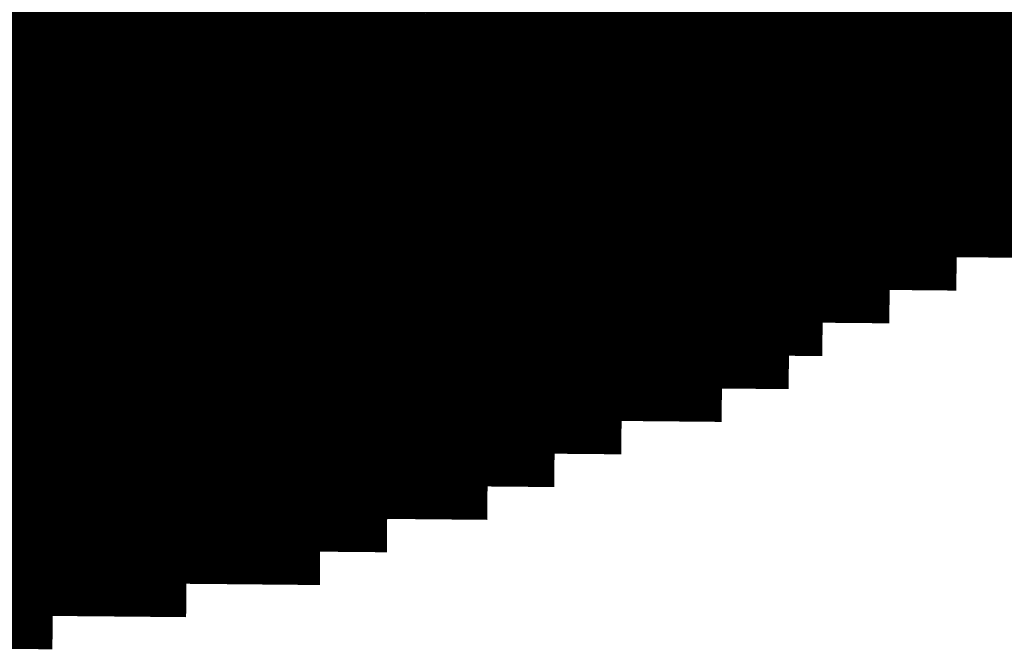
# Model space of a CAD drawing. Extents: x 63 to 129, y -4 to 99.
# Tile 36 of 69: x 78.108 to 78.858, y 8.57 to 9.05. Entities that reach past the tile are written whole.
import ezdxf

# ---------------------------------------------------------------- set-up
doc = ezdxf.new("R2010")
doc.units = 0
doc.layers.get('0').update_dxf_attribs({"linetype": 'CONTINUOUS'})
doc.layers.add('2D_LINE_29', color=112, linetype='CONTINUOUS')

# ---------------------------------------------------------------- blocks, each defined once
blk = doc.blocks.new('DRAWING_560')
at = {"layer": '2D_LINE_29', "const_width": 0.0254}
blk.add_lwpolyline([(-0.81183, -0.10905), (-0.83723, -0.10929), (-0.86263, -0.10952), (-0.86286, -0.08412), (-0.88826, -0.08435), (-0.91366, -0.08459), (-0.9139, -0.05919)], dxfattribs=at)
blk = doc.blocks.new('DRAWING_562')
at = {"layer": '2D_LINE_29', "const_width": 0.0254}
blk.add_lwpolyline([(-0.81183, -0.10905), (-0.83723, -0.10929), (-0.86263, -0.10952), (-0.86286, -0.08412), (-0.88826, -0.08435), (-0.91366, -0.08459), (-0.9139, -0.05919), (-0.93929, -0.05942), (-0.96469, -0.05965), (-0.96493, -0.03425)], dxfattribs=at)
blk = doc.blocks.new('DRAWING_565')
at = {"layer": '2D_LINE_29', "const_width": 0.0254}
blk.add_lwpolyline([(-0.81183, -0.10905), (-0.83723, -0.10929), (-0.86263, -0.10952), (-0.86286, -0.08412), (-0.88826, -0.08435), (-0.91366, -0.08459), (-0.9139, -0.05919), (-0.93929, -0.05942), (-0.96469, -0.05965), (-0.96493, -0.03425), (-0.99033, -0.03449), (-1.01572, -0.03472), (-1.01596, -0.00932)], dxfattribs=at)
blk = doc.blocks.new('DRAWING_567')
at = {"layer": '2D_LINE_29', "const_width": 0.0254}
for points in [[(-0.81183, -0.10905), (-0.83723, -0.10929), (-0.86263, -0.10952), (-0.86286, -0.08412), (-0.88826, -0.08435), (-0.91366, -0.08459), (-0.9139, -0.05919), (-0.93929, -0.05942), (-0.96469, -0.05965), (-0.96493, -0.03425), (-0.99033, -0.03449), (-1.01572, -0.03472), (-1.01596, -0.00932), (-1.04136, -0.00955), (-1.06676, -0.00979), (-1.06699, 0.01561)], [(-1.19398, 0.01445), (-1.21938, 0.01421), (-1.21961, 0.03961)]]:
    blk.add_lwpolyline(points, dxfattribs=at)
blk = doc.blocks.new('SMOOTH_0$0254')
at = {"const_width": 0.0127}
blk.add_lwpolyline([(-0.00635, 0, 1), (0.00635, 0, 1)], format="xyb", close=True, dxfattribs=at)
blk = doc.blocks.new('DRAWING_568')
at = {"layer": '2D_LINE_29', "const_width": 0.0254}
blk.add_lwpolyline([(0, 0), (-0.00023, 0.0254), (-0.00047, 0.0508), (-0.0007, 0.0762), (-0.00093, 0.1016), (-0.00117, 0.12699), (-0.0014, 0.15239), (-0.00163, 0.17779), (-0.00186, 0.20319), (-0.0021, 0.22859), (-0.00233, 0.25399), (-0.00256, 0.27939), (-0.0028, 0.30479), (-0.00303, 0.33019), (-0.00326, 0.35558), (-0.0035, 0.38098), (-0.00373, 0.40638), (-0.00396, 0.43178), (-0.00419, 0.45718), (-0.00443, 0.48258), (-0.00466, 0.50798), (-0.00489, 0.53338), (-0.00513, 0.55878), (-0.00536, 0.58418), (-0.00559, 0.60957), (-0.00583, 0.63497), (-0.00606, 0.66037), (-0.00629, 0.68577), (-0.00652, 0.71117), (-0.00676, 0.73657)], dxfattribs=at)
at = {"layer": '2D_LINE_29'}
for p in [(-0.00023, 0.0254), (0, 0)]:
    blk.add_blockref('SMOOTH_0$0254', p, dxfattribs=at)
blk = doc.blocks.new('DRAWING_569')
at = {"layer": '2D_LINE_29', "const_width": 0.0254}
blk.add_lwpolyline([(0, 0), (-0.00023, 0.0254), (-0.00047, 0.0508), (-0.0007, 0.0762), (-0.00093, 0.1016), (-0.00117, 0.12699), (-0.0014, 0.15239), (-0.00163, 0.17779), (-0.00186, 0.20319), (-0.0021, 0.22859), (-0.00233, 0.25399), (-0.00256, 0.27939), (-0.0028, 0.30479), (-0.00303, 0.33019), (-0.00326, 0.35558), (-0.0035, 0.38098), (-0.00373, 0.40638), (-0.00396, 0.43178), (-0.00419, 0.45718), (-0.00443, 0.48258), (-0.00466, 0.50798), (-0.00489, 0.53338), (-0.00513, 0.55878), (-0.00536, 0.58418), (-0.00559, 0.60957), (-0.00583, 0.63497), (-0.00606, 0.66037), (-0.00629, 0.68577), (-0.00652, 0.71117), (-0.00676, 0.73657)], dxfattribs=at)
at = {"layer": '2D_LINE_29'}
for p in [(-0.00023, 0.0254), (0, 0)]:
    blk.add_blockref('SMOOTH_0$0254', p, dxfattribs=at)
blk = doc.blocks.new('DRAWING_571')
at = {"layer": '2D_LINE_29', "const_width": 0.0254}
blk.add_lwpolyline([(-0.78643, -0.10882), (-0.81183, -0.10905), (-0.83723, -0.10929), (-0.83747, -0.08389), (-0.86286, -0.08412), (-0.88826, -0.08435), (-0.8885, -0.05895), (-0.9139, -0.05919), (-0.93929, -0.05942), (-0.93953, -0.03402), (-0.96493, -0.03425), (-0.99033, -0.03449), (-0.99056, -0.00909), (-1.01596, -0.00932), (-1.04136, -0.00955), (-1.04159, 0.01585), (-1.06699, 0.01561), (-1.09239, 0.01538), (-1.11779, 0.01515), (-1.14319, 0.01491), (-1.16858, 0.01468), (-1.19398, 0.01445), (-1.19422, 0.03985), (-1.21961, 0.03961), (-1.24501, 0.03938), (-1.24525, 0.06478), (-1.27065, 0.06455), (-1.29604, 0.06431), (-1.29628, 0.08971)], dxfattribs=at)
blk = doc.blocks.new('DRAWING_574')
at = {"layer": '2D_LINE_29', "const_width": 0.0254}
blk.add_lwpolyline([(-0.78643, -0.10882), (-0.81183, -0.10905), (-0.83723, -0.10929), (-0.83747, -0.08389), (-0.86286, -0.08412), (-0.88826, -0.08435), (-0.8885, -0.05895), (-0.9139, -0.05919), (-0.93929, -0.05942), (-0.93953, -0.03402), (-0.96493, -0.03425), (-0.99033, -0.03449), (-0.99056, -0.00909), (-1.01596, -0.00932), (-1.04136, -0.00955), (-1.04159, 0.01584), (-1.06699, 0.01561), (-1.09239, 0.01538), (-1.11779, 0.01515), (-1.14318, 0.01491), (-1.16858, 0.01468), (-1.19398, 0.01445), (-1.19422, 0.03985), (-1.21961, 0.03961), (-1.24501, 0.03938), (-1.24525, 0.06478), (-1.27065, 0.06455), (-1.29604, 0.06431), (-1.29628, 0.08971), (-1.32168, 0.08948), (-1.34708, 0.08925), (-1.34731, 0.11464)], dxfattribs=at)
blk = doc.blocks.new('DRAWING_575')
at = {"layer": '2D_LINE_29', "const_width": 0.0254}
blk.add_lwpolyline([(-0.52499, -0.91926), (-0.55039, -0.91949), (-0.57579, -0.91972), (-0.57602, -0.89432), (-0.60142, -0.89456), (-0.62682, -0.89479), (-0.62705, -0.86939), (-0.65245, -0.86962), (-0.67785, -0.86986), (-0.67808, -0.84446), (-0.70348, -0.84469), (-0.72888, -0.84492), (-0.72911, -0.81952), (-0.75451, -0.81976), (-0.77991, -0.81999), (-0.78014, -0.79459), (-0.80554, -0.79482), (-0.83094, -0.79506), (-0.85634, -0.79529), (-0.88174, -0.79552), (-0.90714, -0.79576), (-0.93254, -0.79599), (-0.93277, -0.77059), (-0.95817, -0.77082), (-0.98357, -0.77106), (-0.9838, -0.74566), (-1.0092, -0.74589), (-1.0346, -0.74612), (-1.03483, -0.72072), (-1.06023, -0.72096), (-1.08563, -0.72119), (-1.08586, -0.69579), (-1.11126, -0.69602), (-1.13666, -0.69626), (-1.13689, -0.67086)], dxfattribs=at)
blk = doc.blocks.new('DRAWING_576')
at = {"layer": '2D_LINE_29', "const_width": 0.0254}
blk.add_lwpolyline([(0, 0), (-0.00023, 0.0254), (-0.00047, 0.0508), (-0.0007, 0.0762), (-0.00093, 0.1016), (-0.00117, 0.12699), (-0.0014, 0.15239), (-0.00163, 0.17779), (-0.00186, 0.20319), (-0.0021, 0.22859), (-0.00233, 0.25399), (-0.00256, 0.27939), (-0.0028, 0.30479), (-0.00303, 0.33019), (-0.00326, 0.35559), (-0.0035, 0.38098), (-0.00373, 0.40638), (-0.00396, 0.43178), (-0.00419, 0.45718), (-0.00443, 0.48258), (-0.00466, 0.50798), (-0.00489, 0.53338), (-0.00513, 0.55878), (-0.00536, 0.58418), (-0.00559, 0.60957), (-0.00583, 0.63497), (-0.00606, 0.66037), (-0.00629, 0.68577), (-0.00652, 0.71117), (-0.00676, 0.73657)], dxfattribs=at)
at = {"layer": '2D_LINE_29'}
for p in [(-0.00023, 0.0254), (0, 0)]:
    blk.add_blockref('SMOOTH_0$0254', p, dxfattribs=at)
blk = doc.blocks.new('DRAWING_579')
at = {"layer": '2D_LINE_29', "const_width": 0.0254}
blk.add_lwpolyline([(-0.76104, -0.10859), (-0.78643, -0.10882), (-0.81183, -0.10905), (-0.81207, -0.08365), (-0.83747, -0.08389), (-0.86286, -0.08412), (-0.8631, -0.05872), (-0.8885, -0.05895), (-0.9139, -0.05919), (-0.91413, -0.03379), (-0.93953, -0.03402), (-0.96493, -0.03425), (-0.96516, -0.00885), (-0.99056, -0.00909), (-1.01596, -0.00932), (-1.01619, 0.01608), (-1.04159, 0.01585), (-1.06699, 0.01561), (-1.09239, 0.01538), (-1.11779, 0.01515), (-1.14318, 0.01491), (-1.16858, 0.01468), (-1.16882, 0.04008), (-1.19422, 0.03985), (-1.21961, 0.03961), (-1.21985, 0.06501), (-1.24525, 0.06478), (-1.27065, 0.06455), (-1.27088, 0.08994), (-1.29628, 0.08971), (-1.32168, 0.08948), (-1.32191, 0.11488), (-1.34731, 0.11464), (-1.37271, 0.11441), (-1.37294, 0.13981), (-1.39834, 0.13958), (-1.42374, 0.13934), (-1.42397, 0.16474)], dxfattribs=at)
blk = doc.blocks.new('DRAWING_580')
at = {"layer": '2D_LINE_29', "const_width": 0.0254}
blk.add_lwpolyline([(0, 0), (-0.0254, -0.00023), (-0.0508, -0.00047), (-0.05103, 0.02493), (-0.07643, 0.0247), (-0.10183, 0.02447), (-0.10206, 0.04987), (-0.12746, 0.04963), (-0.12769, 0.07503), (-0.12793, 0.10043), (-0.12816, 0.12583), (-0.12839, 0.15123), (-0.12863, 0.17663), (-0.12886, 0.20203), (-0.12909, 0.22743), (-0.12932, 0.25282), (-0.12956, 0.27822), (-0.12979, 0.30362), (-0.13002, 0.32902), (-0.13026, 0.35442), (-0.13049, 0.37982), (-0.13072, 0.40522), (-0.13096, 0.43062), (-0.13119, 0.45602), (-0.13142, 0.48141), (-0.13165, 0.50681), (-0.13189, 0.53221), (-0.13212, 0.55761), (-0.13235, 0.58301), (-0.13259, 0.60841), (-0.13282, 0.63381), (-0.13305, 0.65921), (-0.13329, 0.68461), (-0.13352, 0.71001), (-0.13375, 0.7354), (-0.13399, 0.7608), (-0.13422, 0.7862)], dxfattribs=at)
at = {"layer": '2D_LINE_29'}
for p in [(-0.0254, -0.00023), (0, 0)]:
    blk.add_blockref('SMOOTH_0$0254', p, dxfattribs=at)
blk = doc.blocks.new('DRAWING_581')
at = {"layer": '2D_LINE_29', "const_width": 0.0254}
blk.add_lwpolyline([(0, 0), (-0.00023, 0.0254), (-0.00047, 0.0508), (-0.0007, 0.0762), (-0.00093, 0.1016), (-0.00117, 0.12699), (-0.0014, 0.15239), (-0.00163, 0.17779), (-0.00186, 0.20319), (-0.0021, 0.22859), (-0.00233, 0.25399), (-0.00256, 0.27939), (-0.0028, 0.30479), (-0.00303, 0.33019), (-0.00326, 0.35558), (-0.0035, 0.38098), (-0.00373, 0.40638), (-0.00396, 0.43178), (-0.00419, 0.45718), (-0.00443, 0.48258), (-0.00466, 0.50798), (-0.00489, 0.53338), (-0.00513, 0.55878), (-0.00536, 0.58418), (-0.00559, 0.60957), (-0.00583, 0.63497), (-0.00606, 0.66037), (-0.00629, 0.68577), (-0.00652, 0.71117), (-0.00676, 0.73657)], dxfattribs=at)
at = {"layer": '2D_LINE_29'}
for p in [(-0.00023, 0.0254), (0, 0)]:
    blk.add_blockref('SMOOTH_0$0254', p, dxfattribs=at)
blk = doc.blocks.new('DRAWING_584')
at = {"layer": '2D_LINE_29', "const_width": 0.0254}
blk.add_lwpolyline([(0, 0), (-0.0254, -0.00023), (-0.02563, 0.02517), (-0.02587, 0.05056), (-0.0261, 0.07596), (-0.02633, 0.10136), (-0.02656, 0.12676), (-0.0268, 0.15216), (-0.02703, 0.17756), (-0.02726, 0.20296), (-0.0275, 0.22836), (-0.02773, 0.25376), (-0.02796, 0.27916), (-0.0282, 0.30455), (-0.02843, 0.32995), (-0.02866, 0.35535), (-0.02889, 0.38075), (-0.02913, 0.40615), (-0.02936, 0.43155), (-0.02959, 0.45695), (-0.02983, 0.48235), (-0.03006, 0.50775), (-0.03029, 0.53314), (-0.03053, 0.55854), (-0.03076, 0.58394), (-0.03099, 0.60934), (-0.03122, 0.63474), (-0.03146, 0.66014), (-0.03169, 0.68554), (-0.03192, 0.71094), (-0.03216, 0.73634)], dxfattribs=at)
at = {"layer": '2D_LINE_29'}
for p in [(-0.02563, 0.02517), (-0.0254, -0.00023), (0, 0)]:
    blk.add_blockref('SMOOTH_0$0254', p, dxfattribs=at)
blk = doc.blocks.new('DRAWING_585')
at = {"layer": '2D_LINE_29', "const_width": 0.0254}
blk.add_lwpolyline([(0, 0), (-0.0254, -0.00023), (-0.02563, 0.02517), (-0.02586, 0.05056), (-0.0261, 0.07596), (-0.02633, 0.10136), (-0.02656, 0.12676), (-0.0268, 0.15216), (-0.02703, 0.17756), (-0.02726, 0.20296), (-0.0275, 0.22836), (-0.02773, 0.25376), (-0.02796, 0.27915), (-0.0282, 0.30455), (-0.02843, 0.32995), (-0.02866, 0.35535), (-0.02889, 0.38075), (-0.02913, 0.40615), (-0.02936, 0.43155), (-0.02959, 0.45695), (-0.02983, 0.48235), (-0.03006, 0.50775), (-0.03029, 0.53314), (-0.03053, 0.55854), (-0.03076, 0.58394), (-0.03099, 0.60934), (-0.03122, 0.63474), (-0.03146, 0.66014), (-0.03169, 0.68554), (-0.03192, 0.71094), (-0.03216, 0.73634)], dxfattribs=at)
at = {"layer": '2D_LINE_29'}
for p in [(-0.02563, 0.02517), (-0.0254, -0.00023), (0, 0)]:
    blk.add_blockref('SMOOTH_0$0254', p, dxfattribs=at)
blk = doc.blocks.new('DRAWING_588')
at = {"layer": '2D_LINE_29', "const_width": 0.0254}
for points in [[(1.21868, 0.06198), (1.21892, 0.03658), (1.24431, 0.03682), (1.26971, 0.03705), (1.26995, 0.01165), (1.29535, 0.01188), (1.29558, -0.01351), (1.32098, -0.01328), (1.34638, -0.01305), (1.34661, -0.03845), (1.37201, -0.03821), (1.39741, -0.03798), (1.39764, -0.06338), (1.42304, -0.06315), (1.44844, -0.06291), (1.44867, -0.08831), (1.47407, -0.08808), (1.49947, -0.08785), (1.4997, -0.11325), (1.5251, -0.11301), (1.5505, -0.11278), (1.55073, -0.13818), (1.57613, -0.13795), (1.60153, -0.13771), (1.62693, -0.13748), (1.65233, -0.13725), (1.67773, -0.13701), (1.70313, -0.13678), (1.70336, -0.16218), (1.72876, -0.16195), (1.75416, -0.16171), (1.75439, -0.18711), (1.77979, -0.18688), (1.80519, -0.18665), (1.80542, -0.21205), (1.83082, -0.21181), (1.85622, -0.21158), (1.85645, -0.23698), (1.88185, -0.23675), (1.90725, -0.23651), (1.90748, -0.26191), (1.93288, -0.26168), (1.95828, -0.26145)], [(1.95851, -0.28684), (1.93311, -0.28708), (1.90772, -0.28731), (1.90748, -0.26191), (1.88208, -0.26214), (1.85669, -0.26238), (1.85645, -0.23698), (1.83105, -0.23721), (1.80565, -0.23744), (1.80542, -0.21205), (1.78002, -0.21228), (1.75462, -0.21251), (1.75439, -0.18711), (1.72899, -0.18735), (1.70359, -0.18758), (1.70336, -0.16218), (1.67796, -0.16241), (1.65256, -0.16265), (1.62716, -0.16288), (1.60176, -0.16311), (1.57636, -0.16334), (1.55097, -0.16358), (1.55073, -0.13818), (1.52533, -0.13841), (1.49994, -0.13865), (1.4997, -0.11325), (1.4743, -0.11348), (1.4489, -0.11371), (1.44867, -0.08831), (1.42327, -0.08855), (1.39787, -0.08878), (1.39764, -0.06338), (1.37224, -0.06361), (1.34684, -0.06385), (1.34661, -0.03845), (1.32121, -0.03868), (1.29581, -0.03891), (1.29558, -0.01351), (1.27018, -0.01375), (1.26995, 0.01165), (1.24455, 0.01142), (1.21915, 0.01119), (1.21892, 0.03658), (1.19352, 0.03635), (1.16812, 0.03612), (1.16788, 0.06152)]]:
    blk.add_lwpolyline(points, dxfattribs=at)
blk = doc.blocks.new('DRAWING_589')
at = {"layer": '2D_LINE_29', "const_width": 0.0254}
blk.add_lwpolyline([(0, 0), (-0.00023, 0.0254), (-0.00047, 0.0508), (-0.0007, 0.0762), (-0.00093, 0.1016), (-0.00117, 0.12699), (-0.0014, 0.15239), (-0.00163, 0.17779), (-0.00186, 0.20319), (-0.0021, 0.22859), (-0.00233, 0.25399), (-0.00256, 0.27939), (-0.0028, 0.30479), (-0.00303, 0.33019), (-0.00326, 0.35558), (-0.0035, 0.38098)], dxfattribs=at)
at = {"layer": '2D_LINE_29'}
for p in [(-0.00023, 0.0254), (0, 0)]:
    blk.add_blockref('SMOOTH_0$0254', p, dxfattribs=at)
blk = doc.blocks.new('DRAWING_590')
at = {"layer": '2D_LINE_29', "const_width": 0.0254}
blk.add_lwpolyline([(0, 0), (-0.00023, 0.0254), (-0.00047, 0.0508), (-0.0007, 0.0762), (-0.00093, 0.1016), (-0.00116, 0.12699), (-0.0014, 0.15239), (-0.00163, 0.17779), (-0.00186, 0.20319), (-0.0021, 0.22859), (-0.00233, 0.25399), (-0.00256, 0.27939), (-0.0028, 0.30479), (-0.00303, 0.33019), (-0.00326, 0.35559), (-0.0035, 0.38098), (-0.00373, 0.40638), (-0.00396, 0.43178), (-0.00419, 0.45718), (-0.00443, 0.48258), (-0.00466, 0.50798), (-0.00489, 0.53338), (-0.00513, 0.55878), (-0.00536, 0.58418), (-0.00559, 0.60957), (-0.00583, 0.63497), (-0.00606, 0.66037), (-0.00629, 0.68577), (-0.00652, 0.71117), (-0.00676, 0.73657)], dxfattribs=at)
at = {"layer": '2D_LINE_29'}
for p in [(-0.00023, 0.0254), (0, 0)]:
    blk.add_blockref('SMOOTH_0$0254', p, dxfattribs=at)
blk = doc.blocks.new('DRAWING_593')
at = {"layer": '2D_LINE_29', "const_width": 0.0254}
blk.add_lwpolyline([(1.78608, -0.87265), (1.76068, -0.87288), (1.73528, -0.87312), (1.73505, -0.84772), (1.70965, -0.84795), (1.68425, -0.84818), (1.68402, -0.82279), (1.65862, -0.82302), (1.63322, -0.82325), (1.63299, -0.79785), (1.60759, -0.79809), (1.58219, -0.79832), (1.58196, -0.77292), (1.55656, -0.77315), (1.53116, -0.77339), (1.53093, -0.74799), (1.50553, -0.74822), (1.48013, -0.74845), (1.45473, -0.74869), (1.42933, -0.74892), (1.40393, -0.74915), (1.37853, -0.74938), (1.3783, -0.72399), (1.3529, -0.72422), (1.3275, -0.72445), (1.32727, -0.69905), (1.30187, -0.69929), (1.27647, -0.69952), (1.27624, -0.67412), (1.25084, -0.67435), (1.22544, -0.67459), (1.22521, -0.64919), (1.19981, -0.64942), (1.17441, -0.64965), (1.17418, -0.62425), (1.14878, -0.62449), (1.12338, -0.62472), (1.12315, -0.59932), (1.09775, -0.59955), (1.09751, -0.57416), (1.07211, -0.57439), (1.04672, -0.57462), (1.04648, -0.54922), (1.02108, -0.54946), (0.99568, -0.54969), (0.99545, -0.52429), (0.97005, -0.52452)], dxfattribs=at)
blk = doc.blocks.new('DRAWING_595')
at = {"layer": '2D_LINE_29', "const_width": 0.0254}
blk.add_lwpolyline([(0, 0), (-0.00023, 0.0254), (-0.00047, 0.0508), (-0.0007, 0.0762), (-0.00093, 0.1016), (-0.00117, 0.12699), (-0.0014, 0.15239), (-0.00163, 0.17779), (-0.00186, 0.20319), (-0.0021, 0.22859), (-0.00233, 0.25399), (-0.00256, 0.27939), (-0.0028, 0.30479), (-0.00303, 0.33019), (-0.00326, 0.35559), (-0.0035, 0.38098), (-0.00373, 0.40638)], dxfattribs=at)
at = {"layer": '2D_LINE_29'}
for p in [(-0.00023, 0.0254), (0, 0)]:
    blk.add_blockref('SMOOTH_0$0254', p, dxfattribs=at)
blk = doc.blocks.new('DRAWING_596')
at = {"layer": '2D_LINE_29', "const_width": 0.0254}
blk.add_lwpolyline([(-0.71, -0.13352), (-0.7354, -0.13375), (-0.7608, -0.13399), (-0.76104, -0.10859), (-0.78643, -0.10882), (-0.81183, -0.10905), (-0.81207, -0.08365), (-0.83747, -0.08389), (-0.86286, -0.08412), (-0.8631, -0.05872), (-0.8885, -0.05895), (-0.9139, -0.05919), (-0.91413, -0.03379), (-0.93953, -0.03402), (-0.96493, -0.03425), (-0.96516, -0.00886), (-0.99056, -0.00909), (-1.01596, -0.00932), (-1.04136, -0.00955), (-1.06675, -0.00979), (-1.09215, -0.01002), (-1.11755, -0.01025), (-1.11779, 0.01515), (-1.14318, 0.01491), (-1.16858, 0.01468), (-1.16882, 0.04008), (-1.19422, 0.03985), (-1.21961, 0.03961), (-1.21985, 0.06501), (-1.24525, 0.06478), (-1.27065, 0.06455), (-1.27088, 0.08994), (-1.29628, 0.08971), (-1.32168, 0.08948), (-1.32191, 0.11488), (-1.34731, 0.11464), (-1.37271, 0.11441), (-1.37294, 0.13981), (-1.39834, 0.13958), (-1.39857, 0.16498), (-1.42397, 0.16474), (-1.44937, 0.16451), (-1.4496, 0.18991), (-1.475, 0.18968), (-1.5004, 0.18944), (-1.50063, 0.21484), (-1.52603, 0.21461)], dxfattribs=at)
blk = doc.blocks.new('DRAWING_598')
at = {"layer": '2D_LINE_29', "const_width": 0.0254}
blk.add_lwpolyline([(0, 0), (-0.00023, 0.0254), (-0.00047, 0.0508), (-0.0007, 0.0762), (-0.00093, 0.1016), (-0.00116, 0.12699), (-0.0014, 0.15239), (-0.00163, 0.17779), (-0.00186, 0.20319), (-0.0021, 0.22859), (-0.00233, 0.25399), (-0.00256, 0.27939), (-0.0028, 0.30479), (-0.00303, 0.33019), (-0.00326, 0.35559), (-0.0035, 0.38098), (-0.00373, 0.40638), (-0.00396, 0.43178)], dxfattribs=at)
at = {"layer": '2D_LINE_29'}
for p in [(-0.00023, 0.0254), (0, 0)]:
    blk.add_blockref('SMOOTH_0$0254', p, dxfattribs=at)
blk = doc.blocks.new('DRAWING_599')
at = {"layer": '2D_LINE_29', "const_width": 0.0254}
blk.add_lwpolyline([(0, 0), (-0.0254, -0.00023), (-0.0508, -0.00047), (-0.05103, 0.02493), (-0.07643, 0.0247), (-0.10183, 0.02447), (-0.10206, 0.04987), (-0.10229, 0.07526), (-0.10253, 0.10066), (-0.10276, 0.12606), (-0.10299, 0.15146), (-0.10323, 0.17686), (-0.10346, 0.20226), (-0.10369, 0.22766), (-0.10393, 0.25306), (-0.10416, 0.27846), (-0.10439, 0.30385), (-0.10463, 0.32925), (-0.10486, 0.35465), (-0.10509, 0.38005), (-0.10532, 0.40545), (-0.10556, 0.43085)], dxfattribs=at)
at = {"layer": '2D_LINE_29'}
for p in [(-0.0254, -0.00023), (0, 0)]:
    blk.add_blockref('SMOOTH_0$0254', p, dxfattribs=at)
blk = doc.blocks.new('DRAWING_600')
at = {"layer": '2D_LINE_29', "const_width": 0.0254}
blk.add_lwpolyline([(0, 0), (-0.00023, 0.0254), (-0.00047, 0.0508), (-0.0007, 0.0762), (-0.00093, 0.1016), (-0.00116, 0.12699), (-0.0014, 0.15239), (-0.00163, 0.17779), (-0.00186, 0.20319), (-0.0021, 0.22859), (-0.00233, 0.25399), (-0.00256, 0.27939), (-0.0028, 0.30479), (-0.00303, 0.33019), (-0.00326, 0.35559), (-0.0035, 0.38098), (-0.00373, 0.40638), (-0.00396, 0.43178)], dxfattribs=at)
at = {"layer": '2D_LINE_29'}
for p in [(-0.00023, 0.0254), (0, 0)]:
    blk.add_blockref('SMOOTH_0$0254', p, dxfattribs=at)
blk = doc.blocks.new('DRAWING_603')
at = {"layer": '2D_LINE_29', "const_width": 0.0254}
blk.add_lwpolyline([(-0.52243, -1.19864), (-0.54782, -1.19888), (-0.57322, -1.19911), (-0.57346, -1.17371), (-0.59886, -1.17394), (-0.62425, -1.17418), (-0.62449, -1.14878), (-0.64989, -1.14901), (-0.67529, -1.14924), (-0.67552, -1.12384), (-0.70092, -1.12408), (-0.72632, -1.12431), (-0.72655, -1.09891), (-0.75195, -1.09914), (-0.77735, -1.09938), (-0.77758, -1.07398), (-0.80298, -1.07421), (-0.82838, -1.07444), (-0.85378, -1.07468), (-0.87918, -1.07491), (-0.90457, -1.07514), (-0.92997, -1.07538), (-0.93021, -1.04998), (-0.95561, -1.05021), (-0.981, -1.05044), (-0.98124, -1.02504), (-1.00664, -1.02528), (-1.03204, -1.02551), (-1.03227, -1.00011), (-1.05767, -1.00035), (-1.08307, -1.00058), (-1.0833, -0.97518), (-1.1087, -0.97541), (-1.1341, -0.97565), (-1.13433, -0.95025), (-1.15973, -0.95048), (-1.18513, -0.95071), (-1.18536, -0.92531), (-1.21076, -0.92555), (-1.21099, -0.90015), (-1.23639, -0.90038), (-1.26179, -0.90061), (-1.26202, -0.87521), (-1.28742, -0.87545), (-1.31282, -0.87568), (-1.31305, -0.85028), (-1.33845, -0.85051)], dxfattribs=at)
blk = doc.blocks.new('DRAWING_606')
at = {"layer": '2D_LINE_29', "const_width": 0.0254}
blk.add_lwpolyline([(0, 0), (-0.00023, 0.0254), (-0.00047, 0.0508), (-0.0007, 0.0762), (-0.00093, 0.1016), (-0.00116, 0.12699), (-0.0014, 0.15239), (-0.00163, 0.17779), (-0.00186, 0.20319), (-0.0021, 0.22859), (-0.00233, 0.25399), (-0.00256, 0.27939), (-0.0028, 0.30479), (-0.00303, 0.33019), (-0.00326, 0.35559), (-0.0035, 0.38098), (-0.00373, 0.40638), (-0.00396, 0.43178), (-0.00419, 0.45718)], dxfattribs=at)
at = {"layer": '2D_LINE_29'}
for p in [(-0.00023, 0.0254), (0, 0)]:
    blk.add_blockref('SMOOTH_0$0254', p, dxfattribs=at)
blk = doc.blocks.new('DRAWING_607')
at = {"layer": '2D_LINE_29', "const_width": 0.0254}
blk.add_lwpolyline([(0, 0), (-0.0254, -0.00023), (-0.0508, -0.00047), (-0.05103, 0.02493), (-0.07643, 0.0247), (-0.10183, 0.02447), (-0.10206, 0.04987), (-0.12746, 0.04963), (-0.15286, 0.0494), (-0.15309, 0.0748), (-0.17849, 0.07457), (-0.20389, 0.07433), (-0.22929, 0.0741), (-0.25469, 0.07387), (-0.28009, 0.07363), (-0.28032, 0.09903), (-0.28055, 0.12443), (-0.28079, 0.14983), (-0.28102, 0.17523), (-0.28125, 0.20063), (-0.28149, 0.22603), (-0.28172, 0.25143), (-0.28195, 0.27683), (-0.28218, 0.30222), (-0.28242, 0.32762), (-0.28265, 0.35302), (-0.28288, 0.37842), (-0.28312, 0.40382), (-0.28335, 0.42922), (-0.28358, 0.45462), (-0.28382, 0.48002), (-0.28405, 0.50542), (-0.28428, 0.53081), (-0.28451, 0.55621), (-0.28475, 0.58161), (-0.28498, 0.60701), (-0.28521, 0.63241), (-0.28545, 0.65781), (-0.28568, 0.68321), (-0.28591, 0.70861), (-0.28615, 0.73401), (-0.28638, 0.7594), (-0.28661, 0.7848), (-0.28685, 0.8102)], dxfattribs=at)
at = {"layer": '2D_LINE_29'}
for p in [(-0.0254, -0.00023), (0, 0)]:
    blk.add_blockref('SMOOTH_0$0254', p, dxfattribs=at)
blk = doc.blocks.new('DRAWING_608')
at = {"layer": '2D_LINE_29', "const_width": 0.0254}
blk.add_lwpolyline([(0, 0), (-0.00023, 0.0254), (-0.00047, 0.0508), (-0.0007, 0.0762), (-0.00093, 0.1016), (-0.00117, 0.12699), (-0.0014, 0.15239), (-0.00163, 0.17779), (-0.00186, 0.20319), (-0.0021, 0.22859), (-0.00233, 0.25399), (-0.00256, 0.27939), (-0.0028, 0.30479), (-0.00303, 0.33019), (-0.00326, 0.35558), (-0.0035, 0.38098), (-0.00373, 0.40638), (-0.00396, 0.43178), (-0.00419, 0.45718)], dxfattribs=at)
at = {"layer": '2D_LINE_29'}
for p in [(-0.00023, 0.0254), (0, 0)]:
    blk.add_blockref('SMOOTH_0$0254', p, dxfattribs=at)
blk = doc.blocks.new('DRAWING_613')
at = {"layer": '2D_LINE_29', "const_width": 0.0254}
blk.add_lwpolyline([(1.82453, 0.47396), (1.82476, 0.44856), (1.85016, 0.44879), (1.87556, 0.44903)], dxfattribs=at)
blk = doc.blocks.new('DRAWING_615')
at = {"layer": '2D_LINE_29', "const_width": 0.0254}
blk.add_lwpolyline([(1.46871, 0.4961), (1.46894, 0.4707), (1.49434, 0.47093), (1.51974, 0.47116), (1.51997, 0.44576), (1.54537, 0.446), (1.57077, 0.44623), (1.59617, 0.44646), (1.62157, 0.4467), (1.64697, 0.44693), (1.67237, 0.44716), (1.6726, 0.42176), (1.698, 0.422), (1.7234, 0.42223), (1.72363, 0.39683), (1.74903, 0.39706), (1.77443, 0.3973), (1.77466, 0.3719), (1.80006, 0.37213), (1.82546, 0.37236), (1.82569, 0.34696), (1.85109, 0.3472), (1.87649, 0.34743), (1.87672, 0.32203), (1.90212, 0.32226), (1.92752, 0.3225)], dxfattribs=at)
blk = doc.blocks.new('DRAWING_617')
at = {"layer": '2D_LINE_29', "const_width": 0.0254}
blk.add_lwpolyline([(1.29092, 0.49446), (1.29115, 0.46906), (1.31655, 0.4693), (1.31678, 0.4439), (1.34218, 0.44413), (1.36758, 0.44437), (1.36781, 0.41897), (1.39321, 0.4192), (1.41861, 0.41943), (1.41884, 0.39403), (1.44424, 0.39427), (1.46964, 0.3945), (1.46988, 0.3691), (1.49527, 0.36933), (1.52067, 0.36957), (1.52091, 0.34417), (1.54631, 0.3444), (1.5717, 0.34463), (1.57194, 0.31923), (1.59734, 0.31947), (1.62274, 0.3197), (1.64813, 0.31993), (1.67353, 0.32017), (1.69893, 0.3204), (1.72433, 0.32063), (1.72456, 0.29523), (1.74996, 0.29547), (1.77536, 0.2957), (1.77559, 0.2703), (1.80099, 0.27053), (1.82639, 0.27077), (1.82663, 0.24537), (1.85202, 0.2456), (1.87742, 0.24583), (1.87766, 0.22044), (1.90306, 0.22067), (1.92845, 0.2209), (1.92869, 0.1955), (1.95409, 0.19574), (1.97949, 0.19597)], dxfattribs=at)
blk = doc.blocks.new('DRAWING_625')
at = {"layer": '2D_LINE_29', "const_width": 0.0254}
for points in [[(1.81125, -0.84702), (1.78585, -0.84725), (1.78562, -0.82185), (1.76022, -0.82209), (1.73482, -0.82232), (1.73458, -0.79692), (1.70919, -0.79715), (1.68379, -0.79739), (1.68355, -0.77199), (1.65815, -0.77222), (1.63276, -0.77245), (1.63252, -0.74705), (1.60712, -0.74729), (1.58172, -0.74752), (1.58149, -0.72212), (1.55609, -0.72235), (1.53069, -0.72259), (1.50529, -0.72282), (1.4799, -0.72305), (1.4545, -0.72329), (1.4291, -0.72352), (1.42887, -0.69812), (1.40347, -0.69835), (1.37807, -0.69859), (1.37783, -0.67319), (1.35244, -0.67342), (1.32704, -0.67365), (1.3268, -0.64825), (1.3014, -0.64849), (1.27601, -0.64872), (1.27577, -0.62332), (1.25037, -0.62356), (1.22497, -0.62379), (1.22474, -0.59839), (1.19934, -0.59862), (1.17394, -0.59886), (1.14854, -0.59909), (1.14831, -0.57369), (1.14808, -0.54829), (1.12268, -0.54852), (1.09728, -0.54876), (1.09705, -0.52336), (1.07165, -0.52359), (1.04625, -0.52382), (1.04602, -0.49842), (1.02062, -0.49866)], [(1.02085, -0.52406), (1.04625, -0.52382), (1.04648, -0.54922), (1.07188, -0.54899), (1.09728, -0.54876), (1.09751, -0.57416), (1.12291, -0.57392), (1.14831, -0.57369), (1.17371, -0.57346), (1.17394, -0.59886)]]:
    blk.add_lwpolyline(points, dxfattribs=at)
blk = doc.blocks.new('DRAWING_631')
at = {"layer": '2D_LINE_29', "const_width": 0.0254}
blk.add_lwpolyline([(-0.05126, 0.05033), (-0.07666, 0.0501), (-0.10206, 0.04987), (-0.10229, 0.07526), (-0.12769, 0.07503), (-0.15309, 0.0748), (-0.15333, 0.1002), (-0.17872, 0.09996), (-0.20412, 0.09973), (-0.20436, 0.12513), (-0.22976, 0.1249), (-0.25515, 0.12466), (-0.25539, 0.15006), (-0.28079, 0.14983), (-0.30619, 0.1496), (-0.30642, 0.175), (-0.33182, 0.17476), (-0.35722, 0.17453), (-0.38262, 0.1743), (-0.40801, 0.17406), (-0.43341, 0.17383), (-0.45881, 0.1736), (-0.45905, 0.199), (-0.48444, 0.19876), (-0.50984, 0.19853), (-0.51008, 0.22393), (-0.53547, 0.2237), (-0.56087, 0.22346), (-0.56111, 0.24886), (-0.58651, 0.24863), (-0.6119, 0.2484), (-0.61214, 0.2738), (-0.63754, 0.27356), (-0.66294, 0.27333), (-0.66317, 0.29873), (-0.68857, 0.2985), (-0.71397, 0.29826), (-0.7142, 0.32366), (-0.7396, 0.32343), (-0.73983, 0.34883), (-0.76523, 0.34859), (-0.79063, 0.34836), (-0.79086, 0.37376), (-0.81626, 0.37353), (-0.84166, 0.37329), (-0.84189, 0.39869), (-0.86729, 0.39846)], dxfattribs=at)
blk = doc.blocks.new('DRAWING_633')
at = {"layer": '2D_LINE_29', "const_width": 0.0254}
blk.add_lwpolyline([(-0.02563, 0.02517), (-0.05103, 0.02493), (-0.05126, 0.05033), (-0.07666, 0.0501), (-0.10206, 0.04987), (-0.10229, 0.07526), (-0.12769, 0.07503), (-0.15309, 0.0748), (-0.15333, 0.1002), (-0.17872, 0.09996), (-0.20412, 0.09973), (-0.20436, 0.12513), (-0.22976, 0.1249), (-0.25515, 0.12466), (-0.25539, 0.15006), (-0.28079, 0.14983), (-0.30619, 0.1496), (-0.33158, 0.14936), (-0.35698, 0.14913), (-0.38238, 0.1489), (-0.40778, 0.14867), (-0.40801, 0.17406), (-0.43341, 0.17383), (-0.45881, 0.1736), (-0.45904, 0.199), (-0.48444, 0.19876), (-0.50984, 0.19853), (-0.51008, 0.22393), (-0.53547, 0.2237), (-0.56087, 0.22346), (-0.56111, 0.24886), (-0.58651, 0.24863), (-0.6119, 0.2484), (-0.61214, 0.2738), (-0.63754, 0.27356), (-0.66294, 0.27333), (-0.66317, 0.29873), (-0.68857, 0.2985), (-0.6888, 0.32389), (-0.7142, 0.32366), (-0.7396, 0.32343), (-0.73983, 0.34883), (-0.76523, 0.34859), (-0.79063, 0.34836), (-0.79086, 0.37376), (-0.81626, 0.37353)], dxfattribs=at)
blk = doc.blocks.new('DRAWING_634')
at = {"layer": '2D_LINE_29', "const_width": 0.0254}
blk.add_lwpolyline([(-0.00023, 0.0254), (-0.00047, 0.0508), (-0.0007, 0.0762), (-0.00093, 0.1016), (-0.00117, 0.12699), (-0.0014, 0.15239), (-0.00163, 0.17779), (-0.00186, 0.20319), (-0.0021, 0.22859), (-0.00233, 0.25399), (-0.00256, 0.27939), (-0.0028, 0.30479), (-0.00303, 0.33019), (-0.00326, 0.35558), (-0.0035, 0.38098), (-0.00373, 0.40638), (-0.00396, 0.43178), (-0.00419, 0.45718), (-0.00443, 0.48258)], dxfattribs=at)

msp = doc.modelspace()

# ---------------------------------------------------------------- block references
at = {"xscale": -1}
for name, p in [('DRAWING_625', (79.90626, 9.43054)), ('DRAWING_631', (78.01882, 8.58422)), ('DRAWING_633', (78.06961, 8.58375)), ('DRAWING_589', (78.40073, 8.68232)), ('DRAWING_599', (78.27327, 8.63268)), ('DRAWING_595', (78.3497, 8.65738)), ('DRAWING_600', (78.29867, 8.63245)), ('DRAWING_598', (78.24787, 8.63292)), ('DRAWING_608', (78.19684, 8.60798)), ('DRAWING_606', (78.14604, 8.60845)), ('DRAWING_634', (78.09501, 8.58352)), ('DRAWING_603', (77.54789, 9.85859)), ('DRAWING_575', (77.54696, 9.757)), ('DRAWING_593', (79.85686, 9.5834)), ('DRAWING_568', (78.83438, 8.88155)), ('DRAWING_569', (78.78335, 8.85661)), ('DRAWING_615', (80.00017, 8.59144)), ('DRAWING_613', (79.94937, 8.59191)), ('DRAWING_580', (78.57922, 8.75688)), ('DRAWING_576', (78.65565, 8.78158)), ('DRAWING_560', (77.26174, 9.12459)), ('DRAWING_562', (77.26151, 9.09919)), ('DRAWING_581', (78.60462, 8.75665)), ('DRAWING_584', (78.52819, 8.73195)), ('DRAWING_565', (77.26128, 9.07379)), ('DRAWING_585', (78.47716, 8.70702)), ('DRAWING_567', (77.26104, 9.04839)), ('DRAWING_607', (78.17144, 8.60822)), ('DRAWING_590', (78.42613, 8.68208)), ('DRAWING_571', (77.28598, 8.99736)), ('DRAWING_574', (77.28574, 8.97196)), ('DRAWING_579', (77.31068, 8.92093)), ('DRAWING_617', (80.05096, 8.59097)), ('DRAWING_588', (80.02953, 9.02299)), ('DRAWING_596', (77.36054, 8.81887))]:
    msp.add_blockref(name, p, dxfattribs=at)

doc.saveas('drawing.dxf')
